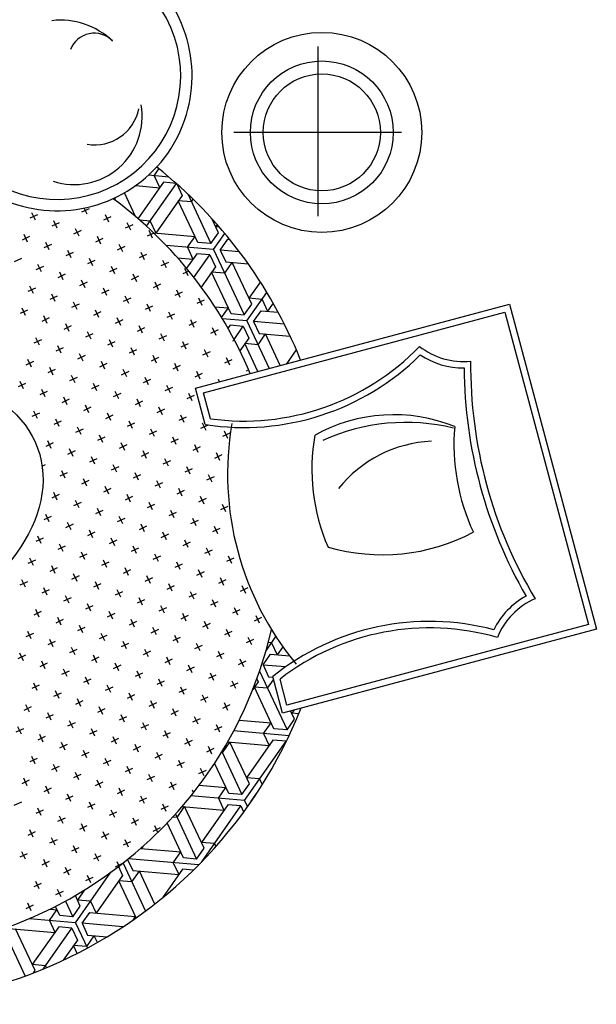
# Model space of a CAD drawing. Header units: millimetres. Extents: x -30782 to 40110, y 35885 to 73818.
# Tile 5 of 166: x -23860 to -22523, y 37440 to 39724. Entities that reach past the tile are written whole.
import ezdxf

# ---------------------------------------------------------------- set-up
doc = ezdxf.new("R2010")
doc.units = ezdxf.units.MM

# ---------------------------------------------------------------- blocks, each defined once
blk = doc.blocks.new('A$C30AE1D3B')
for p, q in [((2417.8, 2221.8, -685.7), (2417.8, 1828.4, -685.7)), ((2611.9, 2022.7, -685.7), (2223.7, 2022.7, -685.7)), ((2072.8, 1919.1, -685.7), (2025.3, 1923.3, -685.7)), ((2038.5, 1922.1, -685.7), (2049.7, 1938.2, -685.7)), ((2038.5, 1922.1, -685.7), (2051.4, 1894.5, -685.7)), ((1995.9, 1899.4, -685.7), (2051.4, 1894.5, -685.7)), ((2060.1, 1907, -685.7), (2001, 1822.6, -685.7)), ((2020.9, 1804.9, -685.7), (2090.2, 1904, -685.7)), ((2089.7, 1904.4, -685.7), (2060.1, 1907, -685.7)), ((2091, 1903.3, -685.7), (2103.3, 1876.7, -685.7)), ((1995.2, 1827.5, -685.7), (1969.6, 1882.5, -685.7)), ((2103.4, 1876.7, -685.7), (2042.2, 1789.3, -685.7)), ((2116.4, 1879.9, -685.7), (2170.1, 1764.9, -685.7)), ((1946.2, 1870.3, -685.7), (1948.8, 1864.7, -685.7)), ((2139.7, 1767.6, -685.7), (2094.6, 1864.2, -685.7)), ((2125, 1861.6, -685.7), (2094.6, 1864.2, -685.7)), ((2125, 1861.6, -685.7), (2129.2, 1867.6, -685.7)), ((1767.8, 1831.7, -685.7), (1750.6, 1823.6, -685.7)), ((1763.2, 1819, -685.7), (1755.2, 1836.3, -685.7)), ((1887.5, 1845.5, -685.7), (1870.3, 1837.4, -685.7)), ((1882.9, 1832.8, -685.7), (1876.2, 1847.2, -685.7)), ((1933.6, 1814.4, -685.7), (1925.5, 1831.6, -685.7)), ((1818.5, 1813.3, -685.7), (1801.2, 1805.2, -685.7)), ((1813.9, 1800.6, -685.7), (1805.8, 1817.9, -685.7)), ((1938.2, 1827, -685.7), (1920.9, 1819, -685.7)), ((1988.8, 1808.6, -685.7), (1971.5, 1800.6, -685.7)), ((1984.2, 1795.9, -685.7), (1976.1, 1813.2, -685.7)), ((2029.3, 1816.9, -685.7), (2005, 1819.1, -685.7)), ((2029.3, 1817, -685.7), (2042.2, 1789.3, -685.7)), ((2187.5, 1789.9, -685.7), (2172, 1823.3, -685.7)), ((2184.8, 1808.9, -685.7), (2181.1, 1803.7, -685.7)), ((1744.8, 1768.4, -685.7), (1736.8, 1785.7, -685.7)), ((1869.1, 1794.8, -685.7), (1851.8, 1786.8, -685.7)), ((1864.5, 1782.2, -685.7), (1856.5, 1799.4, -685.7)), ((2037.6, 1789.3, -685.7), (2022.2, 1782.1, -685.7)), ((2034.8, 1777.5, -685.7), (2026.8, 1794.8, -685.7)), ((2037.1, 1789.8, -685.7), (2133.3, 1781.4, -685.7)), ((2170.1, 1764.9, -685.7), (2187.6, 1789.9, -685.7)), ((2176.5, 1751.1, -685.7), (2202.5, 1788.2, -685.7)), ((2190.1, 1802.9, -685.7), (2181.1, 1803.7, -685.7)), ((1749.4, 1781.1, -685.7), (1732.2, 1773, -685.7)), ((1800.1, 1762.6, -685.7), (1782.8, 1754.6, -685.7)), ((1795.4, 1750, -685.7), (1787.4, 1767.2, -685.7)), ((1919.7, 1776.4, -685.7), (1902.5, 1768.3, -685.7)), ((1915.1, 1763.7, -685.7), (1907.1, 1781, -685.7)), ((1965.8, 1745.3, -685.7), (1957.7, 1762.6, -685.7)), ((2176.5, 1751.1, -685.7), (2066.2, 1760.7, -685.7)), ((2115.8, 1756.4, -685.7), (2133.3, 1781.4, -685.7)), ((2170.1, 1764.9, -685.7), (2139.7, 1767.5, -685.7)), ((2191.7, 1749.8, -685.7), (2209.2, 1774.7, -685.7)), ((2209.2, 1774.7, -685.7), (2214, 1774.3, -685.7)), ((1850.7, 1744.2, -685.7), (1833.4, 1736.1, -685.7)), ((1846.1, 1731.5, -685.7), (1838, 1748.8, -685.7)), ((1970.4, 1758, -685.7), (1953.1, 1749.9, -685.7)), ((2021, 1739.5, -685.7), (2003.7, 1731.5, -685.7)), ((2016.4, 1726.9, -685.7), (2008.4, 1744.1, -685.7)), ((2137.4, 1741.3, -685.7), (2113.7, 1707.4, -685.7)), ((2115.8, 1756.4, -685.7), (2128.6, 1728.8, -685.7)), ((2130.9, 1686, -685.7), (2167.8, 1738.6, -685.7)), ((2167.8, 1738.6, -685.7), (2137.4, 1741.2, -685.7)), ((2167.8, 1738.6, -685.7), (2180.6, 1711, -685.7)), ((2176.5, 1751.1, -685.7), (2247.3, 1599.2, -685.7)), ((2191.7, 1749.8, -685.7), (2204.6, 1722.1, -685.7)), ((2236.2, 1745.8, -685.7), (2191.7, 1749.7, -685.7)), ((1731, 1730.4, -685.7), (1713.7, 1722.4, -685.7)), ((1777, 1699.3, -685.7), (1769, 1716.6, -685.7)), ((1901.3, 1725.8, -685.7), (1884.1, 1717.7, -685.7)), ((1896.7, 1713.1, -685.7), (1888.7, 1730.4, -685.7)), ((2071.6, 1721.1, -685.7), (2054.4, 1713.1, -685.7)), ((2067, 1708.5, -685.7), (2059, 1725.7, -685.7)), ((2092.7, 1731.9, -685.7), (2128.7, 1728.8, -685.7)), ((2202.3, 1695.8, -685.7), (2219.8, 1720.8, -685.7)), ((2204.6, 1722.1, -685.7), (2256.9, 1717.5, -685.7)), ((2264.8, 1624.1, -685.7), (2219.7, 1720.8, -685.7)), ((1781.6, 1712, -685.7), (1764.4, 1703.9, -685.7)), ((1832.3, 1693.6, -685.7), (1815, 1685.5, -685.7)), ((1827.6, 1680.9, -685.7), (1819.6, 1698.2, -685.7)), ((1951.9, 1707.3, -685.7), (1934.7, 1699.3, -685.7)), ((1947.3, 1694.7, -685.7), (1939.3, 1711.9, -685.7)), ((1998, 1676.3, -685.7), (1989.9, 1693.5, -685.7)), ((2118.9, 1701.1, -685.7), (2105, 1694.6, -685.7)), ((2117.7, 1690, -685.7), (2109.6, 1707.3, -685.7)), ((2180.7, 1711, -685.7), (2147.7, 1663.9, -685.7)), ((2217, 1601.8, -685.7), (2171.9, 1698.5, -685.7)), ((2202.3, 1695.8, -685.7), (2171.9, 1698.5, -685.7)), ((1882.9, 1675.1, -685.7), (1865.6, 1667.1, -685.7)), ((1878.3, 1662.5, -685.7), (1870.2, 1679.7, -685.7)), ((2002.6, 1688.9, -685.7), (1985.3, 1680.9, -685.7)), ((2053.2, 1670.5, -685.7), (2035.9, 1662.4, -685.7)), ((2048.6, 1657.8, -685.7), (2040.6, 1675.1, -685.7)), ((2284.9, 1675.8, -685.7), (2258.4, 1637.9, -685.7)), ((1763.2, 1661.4, -685.7), (1745.9, 1653.3, -685.7)), ((1758.6, 1648.7, -685.7), (1750.5, 1666, -685.7)), ((1809.2, 1630.3, -685.7), (1801.2, 1647.5, -685.7)), ((1933.5, 1656.7, -685.7), (1916.3, 1648.7, -685.7)), ((1928.9, 1644, -685.7), (1920.9, 1661.3, -685.7)), ((2103.8, 1652.1, -685.7), (2086.6, 1644, -685.7)), ((2099.2, 1639.4, -685.7), (2091.2, 1656.7, -685.7)), ((2253.8, 1585.3, -685.7), (2300.1, 1651.4, -685.7)), ((1813.8, 1642.9, -685.7), (1796.6, 1634.9, -685.7)), ((1864.5, 1624.5, -685.7), (1847.2, 1616.5, -685.7)), ((1859.9, 1611.8, -685.7), (1851.8, 1629.1, -685.7)), ((1984.2, 1638.3, -685.7), (1966.9, 1630.2, -685.7)), ((1979.5, 1625.6, -685.7), (1971.5, 1642.9, -685.7)), ((2030.2, 1607.2, -685.7), (2022.1, 1624.5, -685.7)), ((2134.6, 1429.4, -685.7), (2862.6, 1623.9, -685.7)), ((2154.5, 1633.6, -685.7), (2137.2, 1625.6, -685.7)), ((2149.9, 1621, -685.7), (2141.8, 1638.2, -685.7)), ((2247.4, 1599.2, -685.7), (2264.8, 1624.1, -685.7)), ((2288.8, 1635.3, -685.7), (2258.4, 1637.9, -685.7)), ((2288.7, 1635.3, -685.7), (2301.6, 1607.7, -685.7)), ((2314.7, 1626.3, -685.7), (2301.7, 1607.7, -685.7)), ((2862.6, 1623.9, -685.7), (3064, 870.4, -685.7)), ((1744.8, 1610.7, -685.7), (1727.5, 1602.7, -685.7)), ((1740.2, 1598.1, -685.7), (1732.1, 1615.3, -685.7)), ((1915.1, 1606.1, -685.7), (1897.8, 1598, -685.7)), ((1910.5, 1593.4, -685.7), (1902.4, 1610.7, -685.7)), ((2034.8, 1619.8, -685.7), (2017.5, 1611.8, -685.7)), ((2085.4, 1601.4, -685.7), (2068.2, 1593.4, -685.7)), ((2080.8, 1588.8, -685.7), (2072.8, 1606, -685.7)), ((2152.9, 1418.8, -685.7), (2852, 1605.6, -685.7)), ((2179.2, 1618.3, -685.7), (2210.5, 1615.6, -685.7)), ((2195, 1593.3, -685.7), (2210.6, 1615.6, -685.7)), ((2247.3, 1599.1, -685.7), (2217, 1601.8, -685.7)), ((2269, 1584, -685.7), (2286.5, 1609, -685.7)), ((2286.5, 1609, -685.7), (2326.2, 1605.5, -685.7)), ((2852, 1605.6, -685.7), (3045.6, 881, -685.7)), ((1795.4, 1592.3, -685.7), (1778.1, 1584.2, -685.7)), ((1790.8, 1579.6, -685.7), (1782.7, 1596.9, -685.7)), ((1841.4, 1561.2, -685.7), (1833.4, 1578.5, -685.7)), ((1965.7, 1587.6, -685.7), (1948.5, 1579.6, -685.7)), ((1961.1, 1575, -685.7), (1953.1, 1592.3, -685.7)), ((2136, 1583, -685.7), (2118.8, 1574.9, -685.7)), ((2131.4, 1570.3, -685.7), (2123.4, 1587.6, -685.7)), ((2253.8, 1585.3, -685.7), (2196.8, 1590.3, -685.7)), ((2253.8, 1585.3, -685.7), (2305.2, 1475, -685.7)), ((2269, 1584, -685.7), (2281.8, 1556.4, -685.7)), ((2340.7, 1577.7, -685.7), (2269, 1584, -685.7)), ((1846, 1573.9, -685.7), (1828.8, 1565.8, -685.7)), ((1896.7, 1555.4, -685.7), (1879.4, 1547.4, -685.7)), ((1892.1, 1542.8, -685.7), (1884, 1560, -685.7)), ((2016.4, 1569.2, -685.7), (1999.1, 1561.2, -685.7)), ((2011.7, 1556.6, -685.7), (2003.7, 1573.8, -685.7)), ((2062.4, 1538.1, -685.7), (2054.3, 1555.4, -685.7)), ((2186.7, 1564.6, -685.7), (2169.4, 1556.5, -685.7)), ((2182.1, 1551.9, -685.7), (2174, 1569.2, -685.7)), ((2214.7, 1575.5, -685.7), (2209.7, 1568.3, -685.7)), ((2245, 1572.8, -685.7), (2214.7, 1575.5, -685.7)), ((2223.8, 1542.5, -685.7), (2245.1, 1572.9, -685.7)), ((2245, 1572.9, -685.7), (2257.9, 1545.2, -685.7)), ((2279.6, 1530.1, -685.7), (2297, 1555.1, -685.7)), ((2281.9, 1556.4, -685.7), (2354.1, 1550.1, -685.7)), ((2331.1, 1481.9, -685.7), (2297, 1555.1, -685.7)), ((1777, 1541.7, -685.7), (1759.7, 1533.6, -685.7)), ((1772.4, 1529, -685.7), (1764.3, 1546.3, -685.7)), ((1947.3, 1537, -685.7), (1930, 1529, -685.7)), ((1942.7, 1524.4, -685.7), (1934.6, 1541.6, -685.7)), ((2067, 1550.8, -685.7), (2049.7, 1542.7, -685.7)), ((2117.6, 1532.4, -685.7), (2100.4, 1524.3, -685.7)), ((2113, 1519.7, -685.7), (2105, 1537, -685.7)), ((2225, 1540.4, -685.7), (2220, 1538.1, -685.7)), ((2257.9, 1545.2, -685.7), (2237.4, 1515.9, -685.7)), ((2279.3, 1468.1, -685.7), (2249.2, 1532.8, -685.7)), ((2279.6, 1530.1, -685.7), (2249.2, 1532.7, -685.7)), ((1827.6, 1523.2, -685.7), (1810.3, 1515.2, -685.7)), ((1823, 1510.6, -685.7), (1814.9, 1527.8, -685.7)), ((1873.6, 1492.2, -685.7), (1865.6, 1509.4, -685.7)), ((1997.9, 1518.6, -685.7), (1980.7, 1510.5, -685.7)), ((1993.3, 1505.9, -685.7), (1985.3, 1523.2, -685.7)), ((2168.3, 1513.9, -685.7), (2151, 1505.9, -685.7)), ((2163.6, 1501.3, -685.7), (2155.6, 1518.5, -685.7)), ((2368.2, 1518.5, -685.7), (2345.1, 1485.7, -685.7)), ((1758.5, 1491, -685.7), (1741.3, 1483, -685.7)), ((1753.9, 1478.4, -685.7), (1745.9, 1495.6, -685.7)), ((1878.2, 1504.8, -685.7), (1861, 1496.8, -685.7)), ((1928.9, 1486.4, -685.7), (1911.6, 1478.3, -685.7)), ((1924.3, 1473.7, -685.7), (1916.2, 1491, -685.7)), ((2048.6, 1500.2, -685.7), (2031.3, 1492.1, -685.7)), ((2044, 1487.5, -685.7), (2035.9, 1504.8, -685.7)), ((2094.6, 1469.1, -685.7), (2086.5, 1486.3, -685.7)), ((2218.9, 1495.5, -685.7), (2201.6, 1487.5, -685.7)), ((2214.3, 1482.8, -685.7), (2206.2, 1500.1, -685.7)), ((1809.2, 1472.6, -685.7), (1791.9, 1464.6, -685.7)), ((1804.6, 1459.9, -685.7), (1796.5, 1477.2, -685.7)), ((1979.5, 1468, -685.7), (1962.2, 1459.9, -685.7)), ((1974.9, 1455.3, -685.7), (1966.8, 1472.6, -685.7)), ((2099.2, 1481.7, -685.7), (2081.9, 1473.7, -685.7)), ((2149.8, 1463.3, -685.7), (2132.6, 1455.2, -685.7)), ((2145.2, 1450.6, -685.7), (2137.2, 1467.9, -685.7)), ((2257.7, 1471.6, -685.7), (2252.2, 1469, -685.7)), ((1740.1, 1440.4, -685.7), (1722.8, 1432.4, -685.7)), ((1735.5, 1427.7, -685.7), (1727.5, 1445, -685.7)), ((1859.8, 1454.2, -685.7), (1842.5, 1446.1, -685.7)), ((1855.2, 1441.5, -685.7), (1847.1, 1458.8, -685.7)), ((1905.8, 1423.1, -685.7), (1897.8, 1440.4, -685.7)), ((2030.1, 1449.5, -685.7), (2012.9, 1441.5, -685.7)), ((2025.5, 1436.9, -685.7), (2017.5, 1454.1, -685.7)), ((2190.2, 1444.3, -685.7), (2187.8, 1449.5, -685.7)), ((1790.7, 1422, -685.7), (1773.5, 1413.9, -685.7)), ((1786.1, 1409.3, -685.7), (1778.1, 1426.6, -685.7)), ((1910.4, 1435.7, -685.7), (1893.2, 1427.7, -685.7)), ((1961.1, 1417.3, -685.7), (1943.8, 1409.3, -685.7)), ((1956.5, 1404.7, -685.7), (1948.4, 1421.9, -685.7)), ((2080.8, 1431.1, -685.7), (2063.5, 1423, -685.7)), ((2076.2, 1418.4, -685.7), (2068.1, 1435.7, -685.7)), ((2126.8, 1400, -685.7), (2118.7, 1417.3, -685.7)), ((2157.1, 1345, -685.7), (2134.6, 1429.4, -685.7)), ((2169.1, 1358.4, -685.7), (2152.9, 1418.8, -685.7)), ((1841.4, 1403.5, -685.7), (1824.1, 1395.5, -685.7)), ((1836.8, 1390.9, -685.7), (1828.7, 1408.2, -685.7)), ((2011.7, 1398.9, -685.7), (1994.4, 1390.8, -685.7)), ((2007.1, 1386.2, -685.7), (1999, 1403.5, -685.7)), ((2131.4, 1412.7, -685.7), (2114.1, 1404.6, -685.7)), ((1772.3, 1371.3, -685.7), (1755.1, 1363.3, -685.7)), ((1767.7, 1358.7, -685.7), (1759.7, 1375.9, -685.7)), ((1892, 1385.1, -685.7), (1874.7, 1377.1, -685.7)), ((1887.4, 1372.5, -685.7), (1879.4, 1389.7, -685.7)), ((1938, 1354, -685.7), (1930, 1371.3, -685.7)), ((2062.3, 1380.5, -685.7), (2045.1, 1372.4, -685.7)), ((2057.7, 1367.8, -685.7), (2049.7, 1385.1, -685.7)), ((1822.9, 1352.9, -685.7), (1805.7, 1344.9, -685.7)), ((1818.3, 1340.3, -685.7), (1810.3, 1357.5, -685.7)), ((1942.6, 1366.7, -685.7), (1925.4, 1358.6, -685.7)), ((1993.3, 1348.3, -685.7), (1976, 1340.2, -685.7)), ((1988.7, 1335.6, -685.7), (1980.6, 1352.9, -685.7)), ((2113, 1362, -685.7), (2095.7, 1354, -685.7)), ((2108.4, 1349.4, -685.7), (2100.3, 1366.6, -685.7)), ((2159, 1330.9, -685.7), (2150.9, 1348.2, -685.7)), ((1873.6, 1334.5, -685.7), (1856.3, 1326.4, -685.7)), ((1869, 1321.8, -685.7), (1860.9, 1339.1, -685.7)), ((2043.9, 1329.8, -685.7), (2026.6, 1321.8, -685.7)), ((2039.3, 1317.2, -685.7), (2031.2, 1334.4, -685.7)), ((2163.6, 1343.6, -685.7), (2146.3, 1335.6, -685.7)), ((2214.2, 1325.2, -685.7), (2197, 1317.1, -685.7)), ((2209.6, 1312.5, -685.7), (2201.6, 1329.8, -685.7)), ((1804.5, 1302.3, -685.7), (1787.3, 1294.2, -685.7)), ((1799.9, 1289.6, -685.7), (1791.9, 1306.9, -685.7)), ((1924.2, 1316.1, -685.7), (1906.9, 1308, -685.7)), ((1919.6, 1303.4, -685.7), (1911.6, 1320.7, -685.7)), ((1970.2, 1285, -685.7), (1962.2, 1302.2, -685.7)), ((2094.5, 1311.4, -685.7), (2077.3, 1303.4, -685.7)), ((2089.9, 1298.7, -685.7), (2081.9, 1316, -685.7)), ((1855.2, 1283.9, -685.7), (1837.9, 1275.8, -685.7)), ((1850.5, 1271.2, -685.7), (1842.5, 1288.5, -685.7)), ((1974.8, 1297.6, -685.7), (1957.6, 1289.6, -685.7)), ((2025.5, 1279.2, -685.7), (2008.2, 1271.1, -685.7)), ((2020.9, 1266.5, -685.7), (2012.8, 1283.8, -685.7)), ((2145.2, 1293, -685.7), (2127.9, 1284.9, -685.7)), ((2140.6, 1280.3, -685.7), (2132.5, 1297.6, -685.7)), ((2191.2, 1261.9, -685.7), (2183.1, 1279.2, -685.7)), ((1905.8, 1265.4, -685.7), (1888.5, 1257.4, -685.7)), ((1901.2, 1252.8, -685.7), (1893.1, 1270, -685.7)), ((2076.1, 1260.8, -685.7), (2058.8, 1252.7, -685.7)), ((2071.5, 1248.1, -685.7), (2063.4, 1265.4, -685.7)), ((2195.8, 1274.5, -685.7), (2178.5, 1266.5, -685.7)), ((1786.1, 1251.6, -685.7), (1778.7, 1248.2, -685.7)), ((1781.5, 1239, -685.7), (1779.2, 1243.9, -685.7)), ((1832.1, 1220.6, -685.7), (1824.1, 1237.8, -685.7)), ((1956.4, 1247, -685.7), (1939.2, 1238.9, -685.7)), ((1951.8, 1234.3, -685.7), (1943.8, 1251.6, -685.7)), ((2126.7, 1242.3, -685.7), (2109.5, 1234.3, -685.7)), ((2122.1, 1229.7, -685.7), (2114.1, 1246.9, -685.7)), ((1836.7, 1233.2, -685.7), (1819.5, 1225.2, -685.7)), ((1887.4, 1214.8, -685.7), (1870.1, 1206.7, -685.7)), ((1882.7, 1202.1, -685.7), (1874.7, 1219.4, -685.7)), ((2007, 1228.6, -685.7), (1989.8, 1220.5, -685.7)), ((2002.4, 1215.9, -685.7), (1994.4, 1233.2, -685.7)), ((2053.1, 1197.5, -685.7), (2045, 1214.7, -685.7)), ((2177.4, 1223.9, -685.7), (2160.1, 1215.9, -685.7)), ((2172.8, 1211.3, -685.7), (2164.7, 1228.5, -685.7)), ((1938, 1196.4, -685.7), (1920.7, 1188.3, -685.7)), ((1933.4, 1183.7, -685.7), (1925.3, 1201, -685.7)), ((2057.7, 1210.1, -685.7), (2040.4, 1202.1, -685.7)), ((2108.3, 1191.7, -685.7), (2091, 1183.7, -685.7)), ((2103.7, 1179.1, -685.7), (2095.7, 1196.3, -685.7)), ((1818.3, 1182.6, -685.7), (1801, 1174.5, -685.7)), ((1813.7, 1169.9, -685.7), (1805.6, 1187.2, -685.7)), ((1864.3, 1151.5, -685.7), (1856.3, 1168.8, -685.7)), ((1988.6, 1177.9, -685.7), (1971.4, 1169.9, -685.7)), ((1984, 1165.3, -685.7), (1976, 1182.5, -685.7)), ((2158.9, 1173.3, -685.7), (2141.7, 1165.2, -685.7)), ((2154.3, 1160.6, -685.7), (2146.3, 1177.9, -685.7)), ((1868.9, 1164.2, -685.7), (1851.7, 1156.1, -685.7)), ((1919.6, 1145.7, -685.7), (1902.3, 1137.7, -685.7)), ((1915, 1133.1, -685.7), (1906.9, 1150.3, -685.7)), ((2039.3, 1159.5, -685.7), (2022, 1151.5, -685.7)), ((2034.6, 1146.8, -685.7), (2026.6, 1164.1, -685.7)), ((2085.3, 1128.4, -685.7), (2077.2, 1145.7, -685.7)), ((2209.6, 1154.9, -685.7), (2192.3, 1146.8, -685.7)), ((2205, 1142.2, -685.7), (2196.9, 1159.5, -685.7)), ((1799.9, 1132, -685.7), (1782.6, 1123.9, -685.7)), ((1795.3, 1119.3, -685.7), (1787.2, 1136.6, -685.7)), ((1970.2, 1127.3, -685.7), (1952.9, 1119.3, -685.7)), ((1965.6, 1114.6, -685.7), (1957.5, 1131.9, -685.7)), ((2089.9, 1141.1, -685.7), (2072.6, 1133, -685.7)), ((2140.5, 1122.6, -685.7), (2123.2, 1114.6, -685.7)), ((2135.9, 1110, -685.7), (2127.9, 1127.3, -685.7)), ((1850.5, 1113.5, -685.7), (1833.2, 1105.5, -685.7)), ((1845.9, 1100.9, -685.7), (1837.8, 1118.1, -685.7)), ((1896.5, 1082.4, -685.7), (1888.5, 1099.7, -685.7)), ((2020.8, 1108.9, -685.7), (2003.6, 1100.8, -685.7)), ((2016.2, 1096.2, -685.7), (2008.2, 1113.5, -685.7)), ((2191.1, 1104.2, -685.7), (2173.9, 1096.2, -685.7)), ((2186.5, 1091.6, -685.7), (2178.5, 1108.8, -685.7)), ((1781.4, 1081.3, -685.7), (1764.2, 1073.3, -685.7)), ((1776.8, 1068.7, -685.7), (1768.8, 1085.9, -685.7)), ((1901.1, 1095.1, -685.7), (1883.9, 1087, -685.7)), ((1951.8, 1076.7, -685.7), (1934.5, 1068.6, -685.7)), ((1947.2, 1064, -685.7), (1939.1, 1081.3, -685.7)), ((2071.5, 1090.4, -685.7), (2054.2, 1082.4, -685.7)), ((2066.8, 1077.8, -685.7), (2058.8, 1095.1, -685.7)), ((2117.5, 1059.4, -685.7), (2109.4, 1076.6, -685.7)), ((2225.7, 1078.3, -685.7), (2224.5, 1077.7, -685.7)), ((1832.1, 1062.9, -685.7), (1814.8, 1054.8, -685.7)), ((1827.5, 1050.2, -685.7), (1819.4, 1067.5, -685.7)), ((2002.4, 1058.2, -685.7), (1985.1, 1050.2, -685.7)), ((1997.8, 1045.6, -685.7), (1989.7, 1062.9, -685.7)), ((2122.1, 1072, -685.7), (2104.8, 1064, -685.7)), ((2172.7, 1053.6, -685.7), (2155.5, 1045.5, -685.7)), ((2168.1, 1040.9, -685.7), (2160.1, 1058.2, -685.7)), ((1763, 1030.7, -685.7), (1745.7, 1022.6, -685.7)), ((1758.4, 1018, -685.7), (1750.4, 1035.3, -685.7)), ((1882.7, 1044.5, -685.7), (1865.4, 1036.4, -685.7)), ((1878.1, 1031.8, -685.7), (1870, 1049.1, -685.7)), ((1928.7, 1013.4, -685.7), (1920.7, 1030.6, -685.7)), ((2053, 1039.8, -685.7), (2035.8, 1031.8, -685.7)), ((2048.4, 1027.2, -685.7), (2040.4, 1044.4, -685.7)), ((2223.4, 1035.2, -685.7), (2206.1, 1027.1, -685.7)), ((2218.7, 1022.5, -685.7), (2210.7, 1039.8, -685.7)), ((1813.6, 1012.3, -685.7), (1796.4, 1004.2, -685.7)), ((1809, 999.6, -685.7), (1801, 1016.9, -685.7)), ((1933.3, 1026, -685.7), (1916.1, 1018, -685.7)), ((1984, 1007.6, -685.7), (1966.7, 999.6, -685.7)), ((1979.4, 995, -685.7), (1971.3, 1012.2, -685.7)), ((2103.7, 1021.4, -685.7), (2086.4, 1013.3, -685.7)), ((2099.1, 1008.7, -685.7), (2091, 1026, -685.7)), ((2149.7, 990.3, -685.7), (2141.6, 1007.6, -685.7)), ((1740, 967.4, -685.7), (1731.9, 984.7, -685.7)), ((1864.3, 993.8, -685.7), (1847, 985.8, -685.7)), ((1859.7, 981.2, -685.7), (1851.6, 998.4, -685.7)), ((2034.6, 989.2, -685.7), (2017.3, 981.1, -685.7)), ((2030, 976.5, -685.7), (2021.9, 993.8, -685.7)), ((2154.3, 1003, -685.7), (2137, 994.9, -685.7)), ((2204.9, 984.5, -685.7), (2187.7, 976.5, -685.7)), ((2200.3, 971.9, -685.7), (2192.3, 989.1, -685.7)), ((1744.6, 980.1, -685.7), (1727.3, 972, -685.7)), ((1795.2, 961.6, -685.7), (1777.9, 953.6, -685.7)), ((1790.6, 949, -685.7), (1782.6, 966.2, -685.7)), ((1914.9, 975.4, -685.7), (1897.6, 967.4, -685.7)), ((1910.3, 962.7, -685.7), (1902.2, 980, -685.7)), ((1960.9, 944.3, -685.7), (1952.9, 961.6, -685.7)), ((2085.2, 970.8, -685.7), (2068, 962.7, -685.7)), ((2080.6, 958.1, -685.7), (2072.6, 975.4, -685.7)), ((2255.6, 966.1, -685.7), (2238.3, 958, -685.7)), ((2250.9, 953.4, -685.7), (2242.9, 970.7, -685.7)), ((1845.8, 943.2, -685.7), (1828.6, 935.2, -685.7)), ((1841.2, 930.5, -685.7), (1833.2, 947.8, -685.7)), ((1965.5, 957, -685.7), (1948.3, 948.9, -685.7)), ((2016.2, 938.6, -685.7), (1998.9, 930.5, -685.7)), ((2011.6, 925.9, -685.7), (2003.5, 943.2, -685.7)), ((2135.9, 952.3, -685.7), (2118.6, 944.3, -685.7)), ((2131.3, 939.7, -685.7), (2123.2, 956.9, -685.7)), ((2181.9, 921.2, -685.7), (2173.8, 938.5, -685.7)), ((1772.2, 898.3, -685.7), (1764.1, 915.6, -685.7)), ((1896.5, 924.8, -685.7), (1879.2, 916.7, -685.7)), ((1891.9, 912.1, -685.7), (1883.8, 929.4, -685.7)), ((2066.8, 920.1, -685.7), (2049.5, 912.1, -685.7)), ((2062.2, 907.5, -685.7), (2054.1, 924.7, -685.7)), ((2186.5, 933.9, -685.7), (2169.2, 925.8, -685.7)), ((2237.1, 915.5, -685.7), (2219.9, 907.4, -685.7)), ((2232.5, 902.8, -685.7), (2224.5, 920.1, -685.7)), ((1776.8, 911, -685.7), (1759.5, 902.9, -685.7)), ((1827.4, 892.6, -685.7), (1810.2, 884.5, -685.7)), ((1822.8, 879.9, -685.7), (1814.8, 897.2, -685.7)), ((1947.1, 906.3, -685.7), (1929.8, 898.3, -685.7)), ((1942.5, 893.7, -685.7), (1934.4, 911, -685.7)), ((1993.1, 875.3, -685.7), (1985.1, 892.5, -685.7)), ((2117.4, 901.7, -685.7), (2100.2, 893.6, -685.7)), ((2112.8, 889, -685.7), (2104.8, 906.3, -685.7)), ((2287.8, 897, -685.7), (2270.5, 889, -685.7)), ((2283.2, 884.4, -685.7), (2275.1, 901.6, -685.7)), ((1878, 874.1, -685.7), (1860.8, 866.1, -685.7)), ((1873.4, 861.5, -685.7), (1865.4, 878.8, -685.7)), ((1997.7, 887.9, -685.7), (1980.5, 879.9, -685.7)), ((2048.4, 869.5, -685.7), (2031.1, 861.4, -685.7)), ((2043.8, 856.8, -685.7), (2035.7, 874.1, -685.7)), ((2168.1, 883.3, -685.7), (2150.8, 875.2, -685.7)), ((2163.5, 870.6, -685.7), (2155.4, 887.9, -685.7)), ((2214.1, 852.2, -685.7), (2206, 869.4, -685.7)), ((3064, 870.4, -685.7), (2336, 675.8, -685.7)), ((3045.6, 881, -685.7), (2346.6, 694.2, -685.7)), ((1758.4, 860.4, -685.7), (1741.1, 852.3, -685.7)), ((1753.7, 847.7, -685.7), (1745.7, 865, -685.7)), ((1804.4, 829.3, -685.7), (1796.3, 846.5, -685.7)), ((1928.7, 855.7, -685.7), (1911.4, 847.7, -685.7)), ((1924.1, 843.1, -685.7), (1916, 860.3, -685.7)), ((2099, 851.1, -685.7), (2081.7, 843, -685.7)), ((2094.4, 838.4, -685.7), (2086.3, 855.7, -685.7)), ((2218.7, 864.8, -685.7), (2201.4, 856.8, -685.7)), ((2269.3, 846.4, -685.7), (2252.1, 838.4, -685.7)), ((2264.7, 833.7, -685.7), (2256.7, 851, -685.7)), ((2298.2, 820.3, -685.7), (2321, 852.9, -685.7)), ((1809, 841.9, -685.7), (1791.7, 833.9, -685.7)), ((1859.6, 823.5, -685.7), (1842.4, 815.5, -685.7)), ((1855, 810.9, -685.7), (1847, 828.1, -685.7)), ((1979.3, 837.3, -685.7), (1962, 829.2, -685.7)), ((1974.7, 824.6, -685.7), (1966.7, 841.9, -685.7)), ((2025.3, 806.2, -685.7), (2017.3, 823.5, -685.7)), ((2149.6, 832.6, -685.7), (2132.4, 824.6, -685.7)), ((2145, 820, -685.7), (2137, 837.2, -685.7)), ((2310.8, 838.4, -685.7), (2303.4, 839.1, -685.7)), ((2310.8, 838.4, -685.7), (2323.7, 810.8, -685.7)), ((2336.8, 829.5, -685.7), (2323.7, 810.8, -685.7)), ((1739.9, 809.7, -685.7), (1722.7, 801.7, -685.7)), ((1735.3, 797.1, -685.7), (1727.3, 814.3, -685.7)), ((1910.3, 805.1, -685.7), (1893, 797, -685.7)), ((1905.6, 792.4, -685.7), (1897.6, 809.7, -685.7)), ((2029.9, 818.9, -685.7), (2012.7, 810.8, -685.7)), ((2080.6, 800.4, -685.7), (2063.3, 792.4, -685.7)), ((2076, 787.8, -685.7), (2067.9, 805, -685.7)), ((2200.3, 814.2, -685.7), (2183, 806.2, -685.7)), ((2195.7, 801.5, -685.7), (2187.6, 818.8, -685.7)), ((2246.3, 783.1, -685.7), (2238.2, 800.4, -685.7)), ((2291.1, 787.2, -685.7), (2308.5, 812.1, -685.7)), ((2308.5, 812.1, -685.7), (2352.6, 808.3, -685.7)), ((1790.6, 791.3, -685.7), (1773.3, 783.3, -685.7)), ((1786, 778.6, -685.7), (1777.9, 795.9, -685.7)), ((1836.6, 760.2, -685.7), (1828.5, 777.5, -685.7)), ((1960.9, 786.7, -685.7), (1943.6, 778.6, -685.7)), ((1956.3, 774, -685.7), (1948.2, 791.3, -685.7)), ((2131.2, 782, -685.7), (2113.9, 773.9, -685.7)), ((2126.6, 769.3, -685.7), (2118.5, 786.6, -685.7)), ((2250.9, 795.8, -685.7), (2233.6, 787.7, -685.7)), ((2291, 787.2, -685.7), (2303.9, 759.5, -685.7)), ((2343.1, 782.6, -685.7), (2291, 787.1, -685.7)), ((1841.2, 772.9, -685.7), (1823.9, 764.8, -685.7)), ((1891.8, 754.5, -685.7), (1874.6, 746.4, -685.7)), ((1887.2, 741.8, -685.7), (1879.2, 759.1, -685.7)), ((2011.5, 768.2, -685.7), (1994.2, 760.2, -685.7)), ((2006.9, 755.6, -685.7), (1998.9, 772.8, -685.7)), ((2057.5, 737.1, -685.7), (2049.5, 754.4, -685.7)), ((2181.8, 763.6, -685.7), (2164.6, 755.5, -685.7)), ((2177.2, 750.9, -685.7), (2169.2, 768.2, -685.7)), ((2276.8, 755.2, -685.7), (2280, 748.4, -685.7)), ((2283.1, 772.9, -685.7), (2346.7, 636.6, -685.7)), ((2303.9, 759.5, -685.7), (2313.8, 758.7, -685.7)), ((2336, 675.8, -685.7), (2313.4, 760.3, -685.7)), ((2346.6, 694.2, -685.7), (2330.4, 754.6, -685.7)), ((1772.1, 740.7, -685.7), (1754.9, 732.6, -685.7)), ((1767.5, 728, -685.7), (1759.5, 745.3, -685.7)), ((1942.5, 736, -685.7), (1925.2, 728, -685.7)), ((1937.8, 723.4, -685.7), (1929.8, 740.6, -685.7)), ((2062.1, 749.8, -685.7), (2044.9, 741.7, -685.7)), ((2112.8, 731.4, -685.7), (2095.5, 723.3, -685.7)), ((2108.2, 718.7, -685.7), (2100.1, 736, -685.7)), ((2232.5, 745.1, -685.7), (2215.2, 737.1, -685.7)), ((2227.9, 732.5, -685.7), (2219.8, 749.8, -685.7)), ((2280, 748.4, -685.7), (2267.2, 730.1, -685.7)), ((2316.3, 639.2, -685.7), (2271.3, 735.9, -685.7)), ((2301.6, 733.2, -685.7), (2271.3, 735.9, -685.7)), ((2301.6, 733.2, -685.7), (2315.4, 752.9, -685.7)), ((1822.8, 722.2, -685.7), (1805.5, 714.2, -685.7)), ((1818.2, 709.6, -685.7), (1810.1, 726.9, -685.7)), ((1868.8, 691.2, -685.7), (1860.7, 708.4, -685.7)), ((1993.1, 717.6, -685.7), (1975.8, 709.5, -685.7)), ((1988.5, 704.9, -685.7), (1980.4, 722.2, -685.7)), ((2163.4, 712.9, -685.7), (2146.1, 704.9, -685.7)), ((2158.8, 700.3, -685.7), (2150.8, 717.5, -685.7)), ((1753.7, 690, -685.7), (1736.4, 682, -685.7)), ((1749.1, 677.4, -685.7), (1741, 694.7, -685.7)), ((1873.4, 703.8, -685.7), (1856.1, 695.8, -685.7)), ((1924, 685.4, -685.7), (1906.8, 677.3, -685.7)), ((1919.4, 672.7, -685.7), (1911.4, 690, -685.7)), ((2043.7, 699.2, -685.7), (2026.5, 691.1, -685.7)), ((2039.1, 686.5, -685.7), (2031.1, 703.8, -685.7)), ((2089.7, 668.1, -685.7), (2081.7, 685.3, -685.7)), ((2214, 694.5, -685.7), (2196.8, 686.5, -685.7)), ((2209.4, 681.9, -685.7), (2201.4, 699.1, -685.7)), ((1804.3, 671.6, -685.7), (1787.1, 663.6, -685.7)), ((1799.7, 659, -685.7), (1791.7, 676.2, -685.7)), ((1974.7, 667, -685.7), (1957.4, 658.9, -685.7)), ((1970.1, 654.3, -685.7), (1962, 671.6, -685.7)), ((2094.4, 680.7, -685.7), (2077.1, 672.7, -685.7)), ((2140.4, 649.6, -685.7), (2132.3, 666.9, -685.7)), ((2364.2, 661.5, -685.7), (2355.1, 681, -685.7)), ((2363.2, 683.1, -685.7), (2357.8, 675.3, -685.7)), ((2373.9, 673.9, -685.7), (2357.8, 675.3, -685.7)), ((1730.7, 626.8, -685.7), (1722.6, 644, -685.7)), ((1855, 653.2, -685.7), (1837.7, 645.1, -685.7)), ((1850.4, 640.5, -685.7), (1842.3, 657.8, -685.7)), ((2025.3, 648.5, -685.7), (2008, 640.5, -685.7)), ((2020.7, 635.9, -685.7), (2012.6, 653.1, -685.7)), ((2145, 662.3, -685.7), (2127.7, 654.3, -685.7)), ((2195.6, 643.9, -685.7), (2178.3, 635.8, -685.7)), ((2191, 631.2, -685.7), (2183, 648.5, -685.7)), ((2235.7, 659.5, -685.7), (2309.9, 653, -685.7)), ((2292.4, 628.1, -685.7), (2309.9, 653, -685.7)), ((2346.7, 636.6, -685.7), (2364.2, 661.5, -685.7)), ((1735.3, 639.4, -685.7), (1718, 631.4, -685.7)), ((1785.9, 621, -685.7), (1768.6, 612.9, -685.7)), ((1781.3, 608.3, -685.7), (1773.2, 625.6, -685.7)), ((1905.6, 634.8, -685.7), (1888.3, 626.7, -685.7)), ((1901, 622.1, -685.7), (1892.9, 639.4, -685.7)), ((1951.6, 603.7, -685.7), (1943.6, 620.9, -685.7)), ((2075.9, 630.1, -685.7), (2058.7, 622.1, -685.7)), ((2071.3, 617.4, -685.7), (2063.3, 634.7, -685.7)), ((2351.3, 622.9, -685.7), (2222.7, 634.1, -685.7)), ((2292.4, 628.1, -685.7), (2305.3, 600.4, -685.7)), ((2346.7, 636.5, -685.7), (2316.3, 639.2, -685.7)), ((1836.5, 602.6, -685.7), (1819.3, 594.5, -685.7)), ((1831.9, 589.9, -685.7), (1823.9, 607.2, -685.7)), ((1956.2, 616.3, -685.7), (1939, 608.3, -685.7)), ((2006.9, 597.9, -685.7), (1989.6, 589.8, -685.7)), ((2002.3, 585.2, -685.7), (1994.2, 602.5, -685.7)), ((2126.6, 611.7, -685.7), (2109.3, 603.6, -685.7)), ((2121.9, 599, -685.7), (2113.9, 616.3, -685.7)), ((2172.6, 580.6, -685.7), (2164.5, 597.9, -685.7)), ((2196.7, 583.4, -685.7), (2214.2, 608.4, -685.7)), ((2208.8, 608.9, -685.7), (2305.3, 600.4, -685.7)), ((2259.3, 511.7, -685.7), (2214.2, 608.4, -685.7)), ((2248.3, 472.9, -685.7), (2344.4, 610.3, -685.7)), ((2314.1, 612.9, -685.7), (2252.9, 525.5, -685.7)), ((2344.4, 610.2, -685.7), (2314, 612.9, -685.7)), ((2344.4, 610.3, -685.7), (2344.8, 609.4, -685.7)), ((1762.9, 557.7, -685.7), (1754.8, 575, -685.7)), ((1887.2, 584.1, -685.7), (1869.9, 576.1, -685.7)), ((1882.6, 571.5, -685.7), (1874.5, 588.7, -685.7)), ((2057.5, 579.5, -685.7), (2040.2, 571.4, -685.7)), ((2052.9, 566.8, -685.7), (2044.8, 584.1, -685.7)), ((2177.2, 593.2, -685.7), (2159.9, 585.2, -685.7)), ((2196.7, 583.4, -685.7), (2193.9, 583.7, -685.7)), ((2195.4, 586.2, -685.7), (2241.8, 486.8, -685.7)), ((1767.5, 570.4, -685.7), (1750.2, 562.3, -685.7)), ((1818.1, 551.9, -685.7), (1800.8, 543.9, -685.7)), ((1813.5, 539.3, -685.7), (1805.4, 556.5, -685.7)), ((1937.8, 565.7, -685.7), (1920.5, 557.6, -685.7)), ((1933.2, 553, -685.7), (1925.1, 570.3, -685.7)), ((1983.8, 534.6, -685.7), (1975.8, 551.9, -685.7)), ((2108.1, 561, -685.7), (2090.9, 553, -685.7)), ((2103.5, 548.4, -685.7), (2095.5, 565.7, -685.7)), ((2211.4, 489.4, -685.7), (2178.7, 559.6, -685.7)), ((1868.7, 533.5, -685.7), (1851.5, 525.4, -685.7)), ((1864.1, 520.8, -685.7), (1856.1, 538.1, -685.7)), ((1988.4, 547.3, -685.7), (1971.2, 539.2, -685.7)), ((2039.1, 528.8, -685.7), (2021.8, 520.8, -685.7)), ((2034.5, 516.2, -685.7), (2026.4, 533.4, -685.7)), ((2158.8, 542.6, -685.7), (2141.5, 534.6, -685.7)), ((2154.2, 530, -685.7), (2146.1, 547.2, -685.7)), ((2283.2, 522.9, -685.7), (2252.9, 525.5, -685.7)), ((1749, 519.7, -685.7), (1731.8, 511.7, -685.7)), ((1744.4, 507.1, -685.7), (1736.4, 524.3, -685.7)), ((1795.1, 488.6, -685.7), (1787, 505.9, -685.7)), ((1919.4, 515.1, -685.7), (1902.1, 507, -685.7)), ((1914.8, 502.4, -685.7), (1906.7, 519.7, -685.7)), ((2089.7, 510.4, -685.7), (2072.4, 502.4, -685.7)), ((2085.1, 497.8, -685.7), (2077, 515, -685.7)), ((2143, 508.6, -685.7), (2205, 503.2, -685.7)), ((2187.5, 478.2, -685.7), (2205, 503.2, -685.7)), ((2241.8, 486.7, -685.7), (2259.3, 511.7, -685.7)), ((2283.2, 522.9, -685.7), (2289.3, 509.8, -685.7)), ((1799.7, 501.3, -685.7), (1782.4, 493.2, -685.7)), ((1850.3, 482.9, -685.7), (1833, 474.8, -685.7)), ((1845.7, 470.2, -685.7), (1837.7, 487.5, -685.7)), ((1970, 496.6, -685.7), (1952.7, 488.6, -685.7)), ((1965.4, 484, -685.7), (1957.3, 501.2, -685.7)), ((2016, 465.5, -685.7), (2008, 482.8, -685.7)), ((2124.4, 484.6, -685.7), (2123.1, 483.9, -685.7)), ((2248.3, 472.9, -685.7), (2123.8, 483.8, -685.7)), ((2130, 491.6, -685.7), (2127.7, 496.6, -685.7)), ((2241.8, 486.7, -685.7), (2211.4, 489.4, -685.7)), ((2263.5, 471.6, -685.7), (2279.6, 494.6, -685.7)), ((1730.6, 469.1, -685.7), (1713.4, 461, -685.7)), ((1900.9, 464.4, -685.7), (1883.7, 456.4, -685.7)), ((1896.3, 451.8, -685.7), (1888.3, 469, -685.7)), ((2020.6, 478.2, -685.7), (2003.4, 470.2, -685.7)), ((2071.3, 459.8, -685.7), (2054, 451.7, -685.7)), ((2066.7, 447.1, -685.7), (2058.6, 464.4, -685.7)), ((2091.8, 433.6, -685.7), (2109.3, 458.6, -685.7)), ((2103.4, 459.1, -685.7), (2200.4, 450.6, -685.7)), ((2154.4, 361.9, -685.7), (2109.3, 458.6, -685.7)), ((2209.2, 463.1, -685.7), (2148, 375.7, -685.7)), ((2148.8, 330.8, -685.7), (2239.5, 460.5, -685.7)), ((2187.5, 478.3, -685.7), (2200.4, 450.6, -685.7)), ((2239.5, 460.4, -685.7), (2209.1, 463.1, -685.7)), ((2239.5, 460.5, -685.7), (2246.1, 446.2, -685.7)), ((2248.2, 472.9, -685.7), (2255, 458.5, -685.7)), ((2263.4, 471.6, -685.7), (2263.7, 471, -685.7)), ((2264.1, 471.5, -685.7), (2263.4, 471.6, -685.7)), ((1781.3, 450.7, -685.7), (1764, 442.6, -685.7)), ((1776.6, 438, -685.7), (1768.6, 455.3, -685.7)), ((1827.3, 419.6, -685.7), (1819.2, 436.8, -685.7)), ((1951.6, 446, -685.7), (1934.3, 438, -685.7)), ((1947, 433.3, -685.7), (1938.9, 450.6, -685.7)), ((2091.8, 433.6, -685.7), (2081.6, 434.5, -685.7)), ((2088.1, 441.7, -685.7), (2136.9, 336.9, -685.7)), ((1831.9, 432.2, -685.7), (1814.6, 424.2, -685.7)), ((1882.5, 413.8, -685.7), (1865.2, 405.7, -685.7)), ((1877.9, 401.1, -685.7), (1869.9, 418.4, -685.7)), ((2002.2, 427.6, -685.7), (1984.9, 419.5, -685.7)), ((1997.6, 414.9, -685.7), (1989.5, 432.2, -685.7)), ((2047.2, 398.8, -685.7), (2040.2, 413.8, -685.7)), ((2106.5, 339.6, -685.7), (2068.7, 420.7, -685.7)), ((1762.8, 400, -685.7), (1745.6, 392, -685.7)), ((1758.2, 387.4, -685.7), (1750.2, 404.6, -685.7)), ((1933.1, 395.4, -685.7), (1915.9, 387.3, -685.7)), ((1928.5, 382.7, -685.7), (1920.5, 400, -685.7)), ((2052.8, 409.1, -685.7), (2035.6, 401.1, -685.7)), ((1813.5, 381.6, -685.7), (1796.2, 373.5, -685.7)), ((1808.8, 368.9, -685.7), (1800.8, 386.2, -685.7)), ((1859.5, 350.5, -685.7), (1851.4, 367.8, -685.7)), ((1983.8, 376.9, -685.7), (1966.5, 368.9, -685.7)), ((1979.2, 364.3, -685.7), (1971.1, 381.6, -685.7)), ((2012.4, 366.2, -685.7), (2009, 361.4, -685.7)), ((2178.3, 373.1, -685.7), (2148, 375.7, -685.7)), ((2178.3, 373.1, -685.7), (2181.5, 366.2, -685.7)), ((1744.4, 349.4, -685.7), (1727.1, 341.3, -685.7)), ((1739.8, 336.7, -685.7), (1731.7, 354, -685.7)), ((1864.1, 363.2, -685.7), (1846.8, 355.1, -685.7)), ((1914.7, 344.7, -685.7), (1897.5, 336.7, -685.7)), ((1910.1, 332.1, -685.7), (1902.1, 349.3, -685.7)), ((2007.1, 361.5, -685.7), (2100.1, 353.4, -685.7)), ((2008.4, 362.7, -685.7), (2009, 361.4, -685.7)), ((2082.6, 328.4, -685.7), (2100.1, 353.4, -685.7)), ((2136.9, 336.9, -685.7), (2154.4, 361.9, -685.7)), ((1795, 331, -685.7), (1777.8, 322.9, -685.7)), ((1790.4, 318.3, -685.7), (1782.4, 335.6, -685.7)), ((1963.8, 325.6, -685.7), (1948.1, 318.3, -685.7)), ((1957.5, 320.7, -685.7), (1952.7, 330.9, -685.7)), ((1966.5, 327.7, -685.7), (2018.4, 216.3, -685.7)), ((1977.1, 336.2, -685.7), (1989.2, 310.1, -685.7)), ((2141.4, 323.3, -685.7), (1978.8, 337.5, -685.7)), ((2082.6, 328.4, -685.7), (2095.5, 300.8, -685.7)), ((2136.9, 336.9, -685.7), (2106.6, 339.6, -685.7)), ((1845.7, 312.5, -685.7), (1828.4, 304.5, -685.7)), ((1841.1, 299.9, -685.7), (1833, 317.1, -685.7)), ((1856.3, 189.3, -685.7), (1938.2, 306.3, -685.7)), ((1891.7, 281.5, -685.7), (1883.6, 298.7, -685.7)), ((1965.3, 299, -685.7), (1904.1, 211.6, -685.7)), ((1955.8, 319.4, -685.7), (1965.3, 299, -685.7)), ((1987, 283.8, -685.7), (2004.4, 308.8, -685.7)), ((1989.2, 310.1, -685.7), (2095.5, 300.8, -685.7)), ((2039.9, 232.7, -685.7), (2004.4, 308.8, -685.7)), ((2104.3, 313.3, -685.7), (2058.1, 247.4, -685.7)), ((2129.1, 311.1, -685.7), (2104.3, 313.3, -685.7)), ((1776.6, 280.3, -685.7), (1759.3, 272.3, -685.7)), ((1772, 267.7, -685.7), (1763.9, 284.9, -685.7)), ((1896.3, 294.1, -685.7), (1879, 286.1, -685.7)), ((1996.7, 200.5, -685.7), (1956.6, 286.5, -685.7)), ((1986.9, 283.8, -685.7), (1956.6, 286.5, -685.7)), ((1827.2, 261.9, -685.7), (1810, 253.9, -685.7)), ((1822.6, 249.2, -685.7), (1814.6, 266.5, -685.7)), ((1867.3, 228, -685.7), (1856, 252.4, -685.7)), ((1877.3, 265.3, -685.7), (1860.9, 241.9, -685.7)), ((1758.2, 229.7, -685.7), (1740.9, 221.7, -685.7)), ((1753.6, 217, -685.7), (1745.5, 234.3, -685.7)), ((1832.9, 239.4, -685.7), (1849.8, 203.1, -685.7)), ((1891.2, 239.2, -685.7), (1860.9, 241.8, -685.7)), ((1891.2, 239.2, -685.7), (1904.1, 211.6, -685.7)), ((1795.6, 194.6, -685.7), (1813.1, 219.5, -685.7)), ((1797.5, 220.9, -685.7), (1813, 219.5, -685.7)), ((1819.5, 205.7, -685.7), (1809.6, 227, -685.7)), ((1849.8, 203.1, -685.7), (1819.5, 205.7, -685.7)), ((1849.9, 203.1, -685.7), (1867.3, 228, -685.7)), ((1871.5, 187.9, -685.7), (1889, 212.9, -685.7)), ((1888.9, 212.9, -685.7), (1995.2, 203.6, -685.7)), ((1856.3, 189.2, -685.7), (1749.3, 198.6, -685.7)), ((1795.5, 194.6, -685.7), (1808.4, 167, -685.7)), ((1856.3, 189.3, -685.7), (1883.7, 130.4, -685.7)), ((1871.5, 187.9, -685.7), (1884.3, 160.3, -685.7)), ((1966.1, 179.6, -685.7), (1871.5, 187.9, -685.7)), ((1989.6, 195.5, -685.7), (1995.2, 203.6, -685.7)), ((1688.3, 174.8, -685.7), (1739.2, 65.6, -685.7)), ((1702.2, 176.2, -685.7), (1808.4, 166.9, -685.7)), ((1762.4, 78.2, -685.7), (1717.3, 174.9, -685.7)), ((1817.2, 179.4, -685.7), (1756, 92, -685.7)), ((1781.1, 81.8, -685.7), (1847.6, 176.8, -685.7)), ((1847.5, 176.8, -685.7), (1817.2, 179.4, -685.7)), ((1847.5, 176.8, -685.7), (1860.4, 149.2, -685.7)), ((1884.3, 160.3, -685.7), (1929.2, 156.4, -685.7)), ((1860.4, 149.2, -685.7), (1827.6, 102.2, -685.7)), ((1882.1, 134, -685.7), (1899.5, 159, -685.7)), ((1906.9, 143.2, -685.7), (1899.5, 159, -685.7)), ((1860.3, 118.2, -685.7), (1851.7, 136.7, -685.7)), ((1882, 134, -685.7), (1851.7, 136.7, -685.7)), ((1786.3, 89.4, -685.7), (1756, 92, -685.7)), ((1758.7, 72.9, -685.7), (1762.4, 78.2, -685.7)), ((1786.3, 89.4, -685.7), (1788.5, 84.9, -685.7))]:
    blk.add_line(p, q)
for radius in [231.9, 165.7, 135.7]:
    blk.add_circle((2427.4, 2022.7, -685.7), radius)
for centre, radius, start, end in [((1813.7, 2153.8, -685.7), 312.9, 234.002, 97.2975), ((1813.7, 2153.8, -685.7), 286.5, 233.7284, 97.6892), ((1820.7, 2106.3, -685.7), 176.7, 46.6292, 96.2845), ((1899.6, 2193.7, -685.7), 59.1, 44.0502, 159.0618), ((1853.1, 2059.3, -685.7), 157.5, 252.0328, 10.0812), ((1901, 2098, -685.7), 104, 260.1804, 348.5783), ((1366.9, 1089.4, -685.7), 1089.4, 21.8308, 51.5393), ((1366.9, 1089.4, -685.7), 969.4, 22.686, 53.5264), ((2246.2, 1919.7, -685.7), 566.6, 262.1788, 316.0405), ((2755.4, 1654.6, -685.7), 163.4, 231.6723, 275.9888), ((2246.2, 1919.7, -685.7), 581.6, 261.1931, 314.7504), ((2755.4, 1654.6, -685.7), 178.4, 236.0104, 270.6505), ((3827.7, 1482.5, -685.7), 1055.3, 179.4809, 210.8948), ((3827.7, 1482.5, -685.7), 1070.3, 180.3382, 210.0194), ((2594.1, 990.5, -685.7), 377.3, 67.9806, 118.9326), ((2622.8, 887.8, -685.7), 462.2, 76.23, 114.7049), ((2899.7, 1230.2, -685.7), 690.9, 170.2555, 219.6682), ((3221, 1299.4, -685.7), 487.2, 175.186, 204.8059), ((1366.9, 1089.4, -685.7), 1089.4, 168.469, 338.3492), ((2853.2, 1240.6, -685.7), 448.9, 169.725, 203.6172), ((2693.4, 1016.2, -685.7), 290.1, 92.3667, 141.6364), ((1366.9, 1089.4, -685.7), 969.4, 168.0362, 346.8505), ((2567.9, 1495.9, -685.7), 453, 253.8506, 297.7344), ((2986.3, 790.4, -685.7), 178.4, 118.5861, 153.9133), ((2986.3, 790.4, -685.7), 163.4, 113.1358, 158.2514), ((2677.3, 306.6, -685.7), 581.6, 75.1733, 128.7306), ((2677.3, 306.6, -685.7), 566.6, 73.8832, 127.7449)]:
    blk.add_arc(centre, radius, start, end)
blk.add_ellipse((1353.7, 1139.3, -685.7), major_axis=(414.6, 150.9), ratio=0.680002)

msp = doc.modelspace()

# ---------------------------------------------------------------- block references
msp.add_blockref('A$C30AE1D3B', (-25586.7, 37440.2))

doc.saveas('drawing.dxf')
